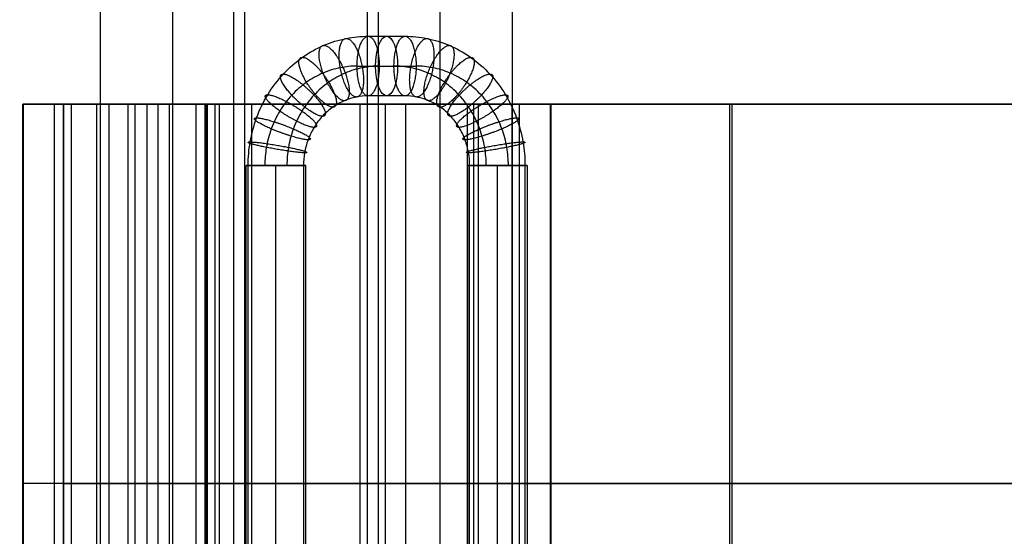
# Model space of a CAD drawing. Header units: millimetres. Extents: x -650 to 650, y -314 to 316.
# Tile 4 of 20: x -586 to -535, y 2 to 28. Entities that reach past the tile are written whole.
import ezdxf

# ---------------------------------------------------------------- set-up
doc = ezdxf.new("R2010")
doc.units = ezdxf.units.MM
doc.layers.add('Default', color=7, linetype='Continuous', true_color=0x000000)

msp = doc.modelspace()

# ---------------------------------------------------------------- linework, layer by layer
at = {"layer": 'Default'}
for p, q in [((-564.077, 283.449, 124.49), (-564.077, -274.551, 124.49)), ((-577.832, 274.449, 127.095), (-577.832, -265.551, 127.095)), ((-574.676, -274.551, 106.142), (-574.676, 274.449, 106.142)), ((-567.233, -274.551, 145.443), (-567.233, 274.449, 145.443)), ((-568.333, 25.915, 149.086), (-566.435, 25.915, 148.327)), ((-567.195, 25.915, 151.933), (-565.296, 25.915, 151.174)), ((-585.521, -15.051, 107.817), (-585.521, 23.949, 107.817)), ((-583.439, 23.949, 108.216), (-583.439, -15.051, 108.216)), ((-581.738, 23.949, 128.599), (-581.738, -15.051, 128.599)), ((-579.543, 23.949, 129.48), (-581.576, 23.949, 129.48)), ((-580.108, -15.051, 120.452), (-580.108, 23.949, 120.452)), ((-579.761, 23.949, 128.289), (-579.761, -15.051, 128.289)), ((-577.381, 23.949, 129.48), (-579.417, 23.949, 129.48)), ((-578.584, 23.949, 133.878), (-578.584, -15.051, 133.878)), ((-576.619, 23.949, 133.506), (-576.619, -15.051, 133.506)), ((-576.032, -15.051, 104.363), (-576.032, 23.949, 104.363)), ((-575.415, -15.051, 106.282), (-575.415, 23.949, 106.282)), ((-574.112, -15.051, 148.746), (-574.112, 23.949, 148.746)), ((-567.798, -15.051, 102.839), (-567.798, 23.949, 102.839)), ((-567.234, -15.051, 145.443), (-567.234, 23.949, 145.443)), ((-566.862, -15.051, 147.409), (-566.862, 23.949, 147.409)), ((-564.077, 23.949, 124.49), (-564.077, -15.051, 124.49)), ((-561.096, 23.949, 129.48), (-563.132, 23.949, 129.48)), ((-562.652, -15.051, 151.475), (-562.652, 23.949, 151.475)), ((-562.335, -15.051, 149.49), (-562.335, 23.949, 149.49)), ((-562.112, 23.949, 124.118), (-562.112, -15.051, 124.118)), ((-558.355, -15.051, 144.141), (-558.355, 23.949, 144.141)), ((-574.043, -11.907, 152.408), (-574.043, 20.804, 152.408)), ((-572.51, -11.907, 150.874), (-572.51, 20.804, 150.874)), ((-572.51, -11.907, 153.941), (-572.51, 20.804, 153.941)), ((-570.976, -11.907, 152.408), (-570.976, 20.804, 152.408)), ((-562.653, 20.804, 147.853), (-562.653, -11.907, 147.853)), ((-561.12, 20.804, 146.319), (-561.12, -11.907, 146.319)), ((-561.12, 20.804, 149.386), (-561.12, -11.907, 149.386)), ((-559.587, 20.804, 147.853), (-559.587, -11.907, 147.853)), ((-577.988, 4.449, 149.019), (-585.488, 4.449, 108.178)), ((-568.171, 4.449, 102.874), (-583.893, 4.449, 105.852)), ((-583.431, 4.449, 108.306), (-576.092, 4.449, 148.273)), ((-583.032, 4.449, 107.724), (-567.798, 4.449, 104.839)), ((-574.111, 4.449, 146.746), (-581.554, 4.449, 107.444)), ((-567.798, 4.449, 104.839), (-581.554, 4.449, 107.444)), ((-579.126, 4.449, 120.266), (-581.091, 4.449, 120.638)), ((-576.078, 4.449, 147.118), (-581.091, 4.449, 120.638)), ((-579.126, 4.449, 120.266), (-574.112, 4.449, 146.746)), ((-576.143, 4.449, 150.654), (-549.161, 4.449, 152.295)), ((-549.04, 4.449, 150.299), (-575.631, 4.449, 148.681)), ((-560.355, 4.449, 144.141), (-574.112, 4.449, 146.746)), ((-574.111, 4.449, 146.746), (-560.355, 4.449, 144.141)), ((-573.74, 4.449, 148.711), (-559.983, 4.449, 146.106)), ((-560.355, 4.449, 144.141), (-567.798, 4.449, 104.839)), ((-567.798, 4.449, 104.839), (-560.355, 4.449, 144.141)), ((-565.833, 4.449, 104.467), (-558.39, 4.449, 143.769))]:
    msp.add_line(p, q, dxfattribs=at)
at = {"layer": 'Default', "extrusion": (0.928503, 0, -0.371326)}
for start, end in [(180, 360), (0, 180)]:
    msp.add_arc((25.915, -71.077, -582.036), 1.533, start, end, dxfattribs=at)
at = {"layer": 'Default', "extrusion": (0, 1, 0)}
for centre, radius, start, end in [((583.521, 107.817, 4.449), 2, 280.724, 10.4049), ((576.021, 148.658, 4.449), 2, 10.4049, 86.5188), ((574.112, 146.746, 4.449), 2, 10.7205, 100.724), ((572.51, 152.408, 4.449), 1.533, 201.7974, 21.7974), ((572.51, 152.408, 4.449), 1.533, 21.7974, 201.7974), ((567.798, 104.839, 4.449), 2, 190.724, 280.724), ((560.355, 144.141, 4.449), 2, 100.724, 190.724)]:
    msp.add_arc(centre, radius, start, end, dxfattribs=at)
at = {"layer": 'Default', "extrusion": (0, -1, 0)}
for centre, radius, start, end in [((-582.939, 108.216, -4.449), 0.5, 169.5951, 259.276), ((-575.6, 148.182, -4.449), 0.5, 93.4812, 169.5951), ((-561.12, 147.853, -4.449), 1.533, 158.2026, 338.2026), ((-561.12, 147.853, -4.449), 1.533, 338.2026, 158.2026)]:
    msp.add_arc(centre, radius, start, end, dxfattribs=at)
at = {"layer": 'Default'}
for points, degree in [([(-567.798, -274.551, 104.839), (-567.798, 4.449, 104.839), (-567.798, 283.449, 104.839)], 2), ([(-560.355, 283.449, 144.141), (-560.355, 4.449, 144.141), (-560.355, -274.551, 144.141)], 2), ([(-581.554, 274.449, 107.444), (-581.554, 4.449, 107.444), (-581.554, -265.551, 107.444)], 2), ([(-574.111, -265.551, 146.746), (-574.111, 4.449, 146.746), (-574.111, 274.449, 146.746)], 2), ([(-567.764, 27.449, 150.51), (-567.131, 27.449, 150.257), (-566.499, 27.449, 150.004), (-565.866, 27.449, 149.751)], 3), ([(-565.866, 24.382, 149.751), (-566.499, 24.382, 150.004), (-567.131, 24.382, 150.257), (-567.764, 24.382, 150.51)], 3), ([(-585.488, -15.051, 108.178), (-585.488, 4.449, 108.178), (-585.488, 23.949, 108.178)], 2), ([(-577.988, 23.949, 149.019), (-578.822, 23.949, 144.481), (-579.655, 23.949, 139.943), (-580.488, 23.949, 135.405), (-581.321, 23.949, 130.867), (-582.155, 23.949, 126.33), (-582.988, 23.949, 121.792), (-583.821, 23.949, 117.254), (-584.654, 23.949, 112.716), (-585.488, 23.949, 108.178)], 9), ([(-583.893, -15.051, 105.852), (-583.893, 4.449, 105.852), (-583.893, 23.949, 105.852)], 2), ([(-583.893, 23.949, 105.852), (-582.146, 23.949, 105.521), (-580.399, 23.949, 105.19), (-578.652, 23.949, 104.859), (-576.905, 23.949, 104.528), (-575.158, 23.949, 104.198), (-573.411, 23.949, 103.867), (-571.664, 23.949, 103.536), (-569.918, 23.949, 103.205), (-568.171, 23.949, 102.874)], 9), ([(-583.431, -15.051, 108.306), (-583.431, 4.449, 108.306), (-583.431, 23.949, 108.306)], 2), ([(-583.431, 23.949, 108.306), (-582.615, 23.949, 112.747), (-581.8, 23.949, 117.187), (-580.985, 23.949, 121.628), (-580.169, 23.949, 126.069), (-579.354, 23.949, 130.51), (-578.538, 23.949, 134.95), (-577.723, 23.949, 139.391), (-576.907, 23.949, 143.832), (-576.092, 23.949, 148.273)], 9), ([(-583.032, 23.949, 107.724), (-583.032, 4.449, 107.724), (-583.032, -15.051, 107.724)], 2), ([(-567.798, 23.949, 104.839), (-569.491, 23.949, 105.16), (-571.184, 23.949, 105.48), (-572.876, 23.949, 105.801), (-574.569, 23.949, 106.122), (-576.262, 23.949, 106.442), (-577.954, 23.949, 106.763), (-579.647, 23.949, 107.083), (-581.339, 23.949, 107.404), (-583.032, 23.949, 107.724)], 9), ([(-581.091, -15.051, 120.638), (-581.091, 4.449, 120.638), (-581.091, 23.949, 120.638)], 2), ([(-581.091, 23.949, 120.638), (-580.873, 23.949, 120.596), (-580.654, 23.949, 120.555), (-580.436, 23.949, 120.514), (-580.217, 23.949, 120.472), (-579.999, 23.949, 120.431), (-579.781, 23.949, 120.39), (-579.562, 23.949, 120.348), (-579.344, 23.949, 120.307), (-579.126, 23.949, 120.266)], 9), ([(-576.078, 23.949, 147.118), (-576.635, 23.949, 144.176), (-577.192, 23.949, 141.234), (-577.749, 23.949, 138.291), (-578.306, 23.949, 135.349), (-578.863, 23.949, 132.407), (-579.42, 23.949, 129.465), (-579.977, 23.949, 126.522), (-580.534, 23.949, 123.58), (-581.091, 23.949, 120.638)], 9), ([(-579.126, -15.051, 120.266), (-579.126, 4.449, 120.266), (-579.126, 23.949, 120.266)], 2), ([(-579.126, 23.949, 120.266), (-578.569, 23.949, 123.208), (-578.012, 23.949, 126.15), (-577.455, 23.949, 129.092), (-576.898, 23.949, 132.035), (-576.341, 23.949, 134.977), (-575.784, 23.949, 137.919), (-575.227, 23.949, 140.862), (-574.669, 23.949, 143.804), (-574.112, 23.949, 146.746)], 9), ([(-577.988, -15.051, 149.019), (-577.988, 4.449, 149.019), (-577.988, 23.949, 149.019)], 2), ([(-576.143, -15.051, 150.654), (-576.143, 4.449, 150.654), (-576.143, 23.949, 150.654)], 2), ([(-549.161, 23.949, 152.295), (-552.159, 23.949, 152.113), (-555.157, 23.949, 151.931), (-558.155, 23.949, 151.748), (-561.153, 23.949, 151.566), (-564.151, 23.949, 151.383), (-567.149, 23.949, 151.201), (-570.147, 23.949, 151.019), (-573.145, 23.949, 150.836), (-576.143, 23.949, 150.654)], 9), ([(-576.092, 23.949, 148.273), (-576.092, 4.449, 148.273), (-576.092, -15.051, 148.273)], 2), ([(-576.078, -15.051, 147.118), (-576.078, 4.449, 147.118), (-576.078, 23.949, 147.118)], 2), ([(-575.631, -15.051, 148.681), (-575.631, 4.449, 148.681), (-575.631, 23.949, 148.681)], 2), ([(-575.631, 23.949, 148.681), (-572.676, 23.949, 148.861), (-569.722, 23.949, 149.041), (-566.767, 23.949, 149.221), (-563.812, 23.949, 149.4), (-560.858, 23.949, 149.58), (-557.903, 23.949, 149.76), (-554.949, 23.949, 149.94), (-551.994, 23.949, 150.119), (-549.04, 23.949, 150.299)], 9), ([(-574.112, -15.051, 146.746), (-574.112, 4.449, 146.746), (-574.112, 23.949, 146.746)], 2), ([(-574.112, 23.949, 146.746), (-572.584, 23.949, 146.457), (-571.055, 23.949, 146.167), (-569.527, 23.949, 145.878), (-567.998, 23.949, 145.588), (-566.47, 23.949, 145.299), (-564.941, 23.949, 145.009), (-563.412, 23.949, 144.72), (-561.884, 23.949, 144.43), (-560.355, 23.949, 144.141)], 9), ([(-573.74, -15.051, 148.711), (-573.74, 4.449, 148.711), (-573.74, 23.949, 148.711)], 2), ([(-559.983, 23.949, 146.106), (-561.512, 23.949, 146.395), (-563.04, 23.949, 146.685), (-564.569, 23.949, 146.974), (-566.097, 23.949, 147.264), (-567.626, 23.949, 147.553), (-569.155, 23.949, 147.843), (-570.683, 23.949, 148.132), (-572.212, 23.949, 148.422), (-573.74, 23.949, 148.711)], 9), ([(-568.171, -15.051, 102.874), (-568.171, 4.449, 102.874), (-568.171, 23.949, 102.874)], 2), ([(-567.798, -15.051, 104.839), (-567.798, 4.449, 104.839), (-567.798, 23.949, 104.839)], 2), ([(-560.355, 23.949, 144.141), (-561.182, 23.949, 139.774), (-562.009, 23.949, 135.407), (-562.836, 23.949, 131.04), (-563.663, 23.949, 126.673), (-564.49, 23.949, 122.307), (-565.317, 23.949, 117.94), (-566.144, 23.949, 113.573), (-566.971, 23.949, 109.206), (-567.798, 23.949, 104.839)], 9), ([(-565.833, -15.051, 104.467), (-565.833, 4.449, 104.467), (-565.833, 23.949, 104.467)], 2), ([(-565.833, 23.949, 104.467), (-565.006, 23.949, 108.834), (-564.179, 23.949, 113.201), (-563.352, 23.949, 117.568), (-562.525, 23.949, 121.934), (-561.698, 23.949, 126.301), (-560.871, 23.949, 130.668), (-560.044, 23.949, 135.035), (-559.217, 23.949, 139.402), (-558.39, 23.949, 143.769)], 9), ([(-560.355, -15.051, 144.141), (-560.355, 4.449, 144.141), (-560.355, 23.949, 144.141)], 2), ([(-559.983, -15.051, 146.106), (-559.983, 4.449, 146.106), (-559.983, 23.949, 146.106)], 2), ([(-558.39, -15.051, 143.769), (-558.39, 4.449, 143.769), (-558.39, 23.949, 143.769)], 2), ([(-549.161, -15.051, 152.295), (-549.161, 4.449, 152.295), (-549.161, 23.949, 152.295)], 2), ([(-351.459, 23.949, 150.77), (-369.116, 23.949, 150.77), (-386.772, 23.949, 150.77), (-404.429, 23.949, 150.77), (-422.086, 23.949, 150.77), (-478.908, 23.949, 156.569), (-496.472, 23.949, 155.501), (-514.035, 23.949, 154.432), (-531.598, 23.949, 153.364), (-549.161, 23.949, 152.295)], 9), ([(-549.04, -15.051, 150.299), (-549.04, 4.449, 150.299), (-549.04, 23.949, 150.299)], 2), ([(-549.04, 23.949, 150.299), (-531.487, 23.949, 151.367), (-513.935, 23.949, 152.435), (-496.382, 23.949, 153.502), (-478.83, 23.949, 154.57), (-422.042, 23.949, 148.77), (-404.397, 23.949, 148.77), (-386.751, 23.949, 148.77), (-369.105, 23.949, 148.77), (-351.459, 23.949, 148.77)], 9), ([(-573.933, -11.907, 152.977), (-573.933, -1.003, 152.977), (-573.933, 9.9, 152.977), (-573.933, 20.804, 152.977)], 3), ([(-571.086, 20.804, 151.838), (-571.086, 9.9, 151.838), (-571.086, -1.003, 151.838), (-571.086, -11.907, 151.838)], 3), ([(-562.544, -11.907, 148.422), (-562.544, -1.003, 148.422), (-562.544, 9.9, 148.422), (-562.544, 20.804, 148.422)], 3), ([(-559.696, 20.804, 147.283), (-559.696, 9.9, 147.283), (-559.696, -1.003, 147.283), (-559.696, -11.907, 147.283)], 3), ([(-549.161, 4.449, 152.295), (-531.598, 4.449, 153.364), (-514.035, 4.449, 154.432), (-496.472, 4.449, 155.501), (-478.908, 4.449, 156.569), (-422.086, 4.449, 150.77), (-404.429, 4.449, 150.77), (-386.772, 4.449, 150.77), (-369.116, 4.449, 150.77), (-351.459, 4.449, 150.77)], 9), ([(-351.459, 4.449, 148.77), (-369.105, 4.449, 148.77), (-386.751, 4.449, 148.77), (-404.397, 4.449, 148.77), (-422.042, 4.449, 148.77), (-478.83, 4.449, 154.57), (-496.382, 4.449, 153.502), (-513.935, 4.449, 152.435), (-531.487, 4.449, 151.367), (-549.04, 4.449, 150.299)], 9)]:
    msp.add_open_spline(points, degree=degree, dxfattribs=at)
for points, knots in [([(-573.933, 20.804, 152.977), (-573.933, 21.209, 152.977), (-573.862, 22.044, 152.949), (-573.532, 23.283, 152.816), (-572.959, 24.473, 152.587), (-572.158, 25.536, 152.267), (-571.171, 26.399, 151.872), (-570.065, 27.016, 151.43), (-568.916, 27.372, 150.97), (-568.14, 27.449, 150.66), (-567.764, 27.449, 150.51)], [-7.853969, -7.853969, -7.853969, -7.853969, -6.939058, -5.969177, -4.958839, -3.926985, -2.89513, -1.884792, -0.914911, 0, 0, 0, 0]), ([(-565.866, 27.449, 149.751), (-565.489, 27.449, 149.6), (-565.113, 27.411, 149.45), (-564.743, 27.338, 149.302), (-564.351, 27.259, 149.145), (-563.966, 27.14, 148.991), (-563.595, 26.982, 148.842), (-563.208, 26.817, 148.688), (-562.838, 26.61, 148.54), (-562.49, 26.365, 148.4), (-562.135, 26.115, 148.258), (-561.803, 25.826, 148.126), (-561.503, 25.502, 148.006), (-561.203, 25.179, 147.886), (-560.934, 24.823, 147.778), (-560.702, 24.44, 147.685), (-560.475, 24.065, 147.595), (-560.282, 23.666, 147.518), (-560.13, 23.25, 147.457), (-559.983, 22.85, 147.398), (-559.872, 22.436, 147.354), (-559.799, 22.013, 147.325), (-559.731, 21.615, 147.297), (-559.696, 21.209, 147.283), (-559.696, 20.804, 147.283)], [-7.853969, -7.853969, -7.853969, -7.853969, -6.939255, -6.939255, -6.939255, -5.969418, -5.969418, -5.969418, -4.958996, -4.958996, -4.958996, -3.926978, -3.926978, -3.926978, -2.894967, -2.894967, -2.894967, -1.884541, -1.884541, -1.884541, -0.914717, -0.914717, -0.914717, 0, 0, 0, 0]), ([(-568.333, 25.915, 149.086), (-568.623, 25.915, 149.202), (-569.219, 25.856, 149.44), (-570.104, 25.582, 149.794), (-570.954, 25.108, 150.134), (-571.713, 24.444, 150.438), (-572.329, 23.627, 150.684), (-572.77, 22.711, 150.86), (-573.024, 21.758, 150.962), (-573.079, 21.116, 150.984), (-573.079, 20.804, 150.984)], [0, 0, 0, 0, 0.914911, 1.884792, 2.89513, 3.926985, 4.958839, 5.969177, 6.939058, 7.853969, 7.853969, 7.853969, 7.853969]), ([(-567.195, 25.915, 151.933), (-567.484, 25.915, 152.049), (-568.08, 25.856, 152.288), (-568.965, 25.582, 152.641), (-569.815, 25.108, 152.981), (-570.574, 24.444, 153.285), (-571.191, 23.627, 153.532), (-571.631, 22.711, 153.708), (-571.886, 21.758, 153.809), (-571.94, 21.116, 153.831), (-571.94, 20.804, 153.831)], [0, 0, 0, 0, 0.914911, 1.884792, 2.89513, 3.926985, 4.958839, 5.969177, 6.939058, 7.853969, 7.853969, 7.853969, 7.853969]), ([(-561.689, 20.804, 146.429), (-561.689, 21.116, 146.429), (-561.744, 21.758, 146.451), (-561.998, 22.711, 146.553), (-562.439, 23.627, 146.729), (-563.056, 24.444, 146.975), (-563.814, 25.108, 147.279), (-564.665, 25.582, 147.619), (-565.549, 25.856, 147.973), (-566.146, 25.915, 148.211), (-566.435, 25.915, 148.327)], [0, 0, 0, 0, 0.914911, 1.884792, 2.89513, 3.926985, 4.958839, 5.969177, 6.939058, 7.853969, 7.853969, 7.853969, 7.853969]), ([(-560.551, 20.804, 149.276), (-560.551, 21.116, 149.276), (-560.605, 21.758, 149.298), (-560.86, 22.711, 149.4), (-561.3, 23.627, 149.576), (-561.917, 24.444, 149.823), (-562.676, 25.108, 150.126), (-563.526, 25.582, 150.466), (-564.411, 25.856, 150.82), (-565.007, 25.915, 151.059), (-565.296, 25.915, 151.174)], [0, 0, 0, 0, 0.914911, 1.884792, 2.89513, 3.926985, 4.958839, 5.969177, 6.939058, 7.853969, 7.853969, 7.853969, 7.853969]), ([(-567.764, 24.382, 150.51), (-567.967, 24.382, 150.591), (-568.384, 24.341, 150.758), (-569.003, 24.149, 151.005), (-569.599, 23.817, 151.243), (-570.13, 23.352, 151.456), (-570.561, 22.78, 151.628), (-570.87, 22.139, 151.752), (-571.048, 21.472, 151.823), (-571.086, 21.022, 151.838), (-571.086, 20.804, 151.838)], [0, 0, 0, 0, 0.914911, 1.884792, 2.89513, 3.926985, 4.958839, 5.969177, 6.939058, 7.853969, 7.853969, 7.853969, 7.853969]), ([(-562.544, 20.804, 148.422), (-562.544, 21.022, 148.422), (-562.562, 21.241, 148.429), (-562.599, 21.455, 148.444), (-562.638, 21.683, 148.46), (-562.698, 21.906, 148.484), (-562.777, 22.121, 148.515), (-562.859, 22.345, 148.548), (-562.963, 22.56, 148.59), (-563.085, 22.762, 148.639), (-563.21, 22.968, 148.689), (-563.355, 23.16, 148.747), (-563.517, 23.334, 148.811), (-563.678, 23.508, 148.876), (-563.857, 23.664, 148.947), (-564.048, 23.799, 149.024), (-564.235, 23.931, 149.098), (-564.435, 24.042, 149.178), (-564.643, 24.131, 149.262), (-564.843, 24.216, 149.341), (-565.05, 24.28, 149.424), (-565.261, 24.322, 149.509), (-565.461, 24.362, 149.589), (-565.663, 24.382, 149.67), (-565.866, 24.382, 149.751)], [0, 0, 0, 0, 0.914717, 0.914717, 0.914717, 1.884541, 1.884541, 1.884541, 2.894967, 2.894967, 2.894967, 3.926978, 3.926978, 3.926978, 4.958996, 4.958996, 4.958996, 5.969418, 5.969418, 5.969418, 6.939255, 6.939255, 6.939255, 7.853969, 7.853969, 7.853969, 7.853969])]:
    msp.add_open_spline(points, degree=3, knots=knots, dxfattribs=at)
for points, weights, knots in [([(-567.764, 24.382, 150.51), (-568.333, 24.382, 149.086), (-568.333, 25.915, 149.086), (-568.333, 27.449, 149.086), (-567.764, 27.449, 150.51)], [1, 0.707106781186, 1, 0.707106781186, 1], [0, 0, 0, 3.066667, 3.066667, 6.133333, 6.133333, 6.133333]), ([(-567.764, 27.449, 150.51), (-567.195, 27.449, 151.933), (-567.195, 25.915, 151.933), (-567.195, 24.382, 151.933), (-567.764, 24.382, 150.51)], [1, 0.707106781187, 1, 0.707106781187, 1], [0, 0, 0, 3.066667, 3.066667, 6.133333, 6.133333, 6.133333]), ([(-565.866, 24.382, 149.751), (-566.435, 24.382, 148.327), (-566.435, 25.915, 148.327), (-566.435, 27.449, 148.327), (-565.866, 27.449, 149.751)], [1, 0.707106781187, 1, 0.707106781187, 1], [4.712389, 4.712389, 4.712389, 7.068583, 7.068583, 9.424778, 9.424778, 9.424778]), ([(-565.866, 27.449, 149.751), (-565.296, 27.449, 151.174), (-565.296, 25.915, 151.174), (-565.296, 24.382, 151.174), (-565.866, 24.382, 149.751)], [1, 0.707106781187, 1, 0.707106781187, 1], [0, 0, 0, 2.356194, 2.356194, 4.712389, 4.712389, 4.712389]), ([(-568.987, 24.131, 150.999), (-569.556, 24.131, 149.575), (-570.08, 25.556, 149.785), (-570.604, 26.982, 149.994), (-570.035, 26.982, 151.418)], [1, 0.707106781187, 1, 0.707106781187, 1], [4.712389, 4.712389, 4.712389, 7.068583, 7.068583, 9.424778, 9.424778, 9.424778]), ([(-570.035, 26.982, 151.418), (-569.466, 26.982, 152.842), (-568.942, 25.556, 152.632), (-568.417, 24.131, 152.422), (-568.987, 24.131, 150.999)], [1, 0.707106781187, 1, 0.707106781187, 1], [0, 0, 0, 2.356194, 2.356194, 4.712389, 4.712389, 4.712389]), ([(-568.369, 24.322, 150.751), (-568.938, 24.322, 149.328), (-569.197, 25.83, 149.431), (-569.456, 27.338, 149.535), (-568.887, 27.338, 150.959)], [1, 0.707106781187, 1, 0.707106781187, 1], [4.712389, 4.712389, 4.712389, 7.068583, 7.068583, 9.424778, 9.424778, 9.424778]), ([(-568.887, 27.338, 150.959), (-568.317, 27.338, 152.382), (-568.058, 25.83, 152.279), (-567.799, 24.322, 152.175), (-568.369, 24.322, 150.751)], [1, 0.707106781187, 1, 0.707106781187, 1], [0, 0, 0, 2.356194, 2.356194, 4.712389, 4.712389, 4.712389]), ([(-565.261, 24.322, 149.509), (-565.831, 24.322, 148.085), (-565.572, 25.83, 147.982), (-565.313, 27.338, 147.878), (-564.743, 27.338, 149.302)], [1, 0.707106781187, 1, 0.707106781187, 1], [4.712389, 4.712389, 4.712389, 7.068583, 7.068583, 9.424778, 9.424778, 9.424778]), ([(-564.743, 27.338, 149.302), (-564.174, 27.338, 150.725), (-564.433, 25.83, 150.829), (-564.692, 24.322, 150.933), (-565.261, 24.322, 149.509)], [1, 0.707106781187, 1, 0.707106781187, 1], [0, 0, 0, 2.356194, 2.356194, 4.712389, 4.712389, 4.712389]), ([(-564.643, 24.131, 149.262), (-565.212, 24.131, 147.838), (-564.688, 25.556, 147.628), (-564.164, 26.982, 147.419), (-563.595, 26.982, 148.842)], [1, 0.707106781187, 1, 0.707106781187, 1], [4.712389, 4.712389, 4.712389, 7.068583, 7.068583, 9.424778, 9.424778, 9.424778]), ([(-563.595, 26.982, 148.842), (-563.025, 26.982, 150.266), (-563.55, 25.556, 150.476), (-564.074, 24.131, 150.685), (-564.643, 24.131, 149.262)], [1, 0.707106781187, 1, 0.707106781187, 1], [0, 0, 0, 2.356194, 2.356194, 4.712389, 4.712389, 4.712389]), ([(-569.582, 23.799, 151.237), (-570.151, 23.799, 149.813), (-570.93, 25.082, 150.125), (-571.709, 26.365, 150.436), (-571.14, 26.365, 151.86)], [1, 0.707106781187, 1, 0.707106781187, 1], [4.712389, 4.712389, 4.712389, 7.068583, 7.068583, 9.424778, 9.424778, 9.424778]), ([(-571.14, 26.365, 151.86), (-570.571, 26.365, 153.284), (-569.792, 25.082, 152.972), (-569.012, 23.799, 152.66), (-569.582, 23.799, 151.237)], [1, 0.707106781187, 1, 0.707106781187, 1], [0, 0, 0, 2.356194, 2.356194, 4.712389, 4.712389, 4.712389]), ([(-564.048, 23.799, 149.024), (-564.617, 23.799, 147.6), (-563.838, 25.082, 147.288), (-563.059, 26.365, 146.977), (-562.49, 26.365, 148.4)], [1, 0.707106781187, 1, 0.707106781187, 1], [4.712389, 4.712389, 4.712389, 7.068583, 7.068583, 9.424778, 9.424778, 9.424778]), ([(-562.49, 26.365, 148.4), (-561.92, 26.365, 149.824), (-562.7, 25.082, 150.136), (-563.479, 23.799, 150.447), (-564.048, 23.799, 149.024)], [1, 0.707106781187, 1, 0.707106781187, 1], [0, 0, 0, 2.356194, 2.356194, 4.712389, 4.712389, 4.712389]), ([(-570.113, 23.334, 151.449), (-570.682, 23.334, 150.025), (-571.689, 24.418, 150.428), (-572.696, 25.502, 150.831), (-572.126, 25.502, 152.254)], [1, 0.707106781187, 1, 0.707106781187, 1], [4.712389, 4.712389, 4.712389, 7.068583, 7.068583, 9.424778, 9.424778, 9.424778]), ([(-572.126, 25.502, 152.254), (-571.557, 25.502, 153.678), (-570.55, 24.418, 153.275), (-569.544, 23.334, 152.873), (-570.113, 23.334, 151.449)], [1, 0.707106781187, 1, 0.707106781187, 1], [0, 0, 0, 2.356194, 2.356194, 4.712389, 4.712389, 4.712389]), ([(-563.517, 23.334, 148.811), (-564.086, 23.334, 147.387), (-563.079, 24.418, 146.985), (-562.073, 25.502, 146.582), (-561.503, 25.502, 148.006)], [1, 0.707106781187, 1, 0.707106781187, 1], [4.712389, 4.712389, 4.712389, 7.068583, 7.068583, 9.424778, 9.424778, 9.424778]), ([(-561.503, 25.502, 148.006), (-560.934, 25.502, 149.43), (-561.941, 24.418, 149.832), (-562.947, 23.334, 150.235), (-563.517, 23.334, 148.811)], [1, 0.707106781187, 1, 0.707106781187, 1], [0, 0, 0, 2.356194, 2.356194, 4.712389, 4.712389, 4.712389]), ([(-570.545, 22.762, 151.622), (-571.114, 22.762, 150.198), (-572.306, 23.601, 150.675), (-573.497, 24.44, 151.151), (-572.928, 24.44, 152.575)], [1, 0.707106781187, 1, 0.707106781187, 1], [4.712389, 4.712389, 4.712389, 7.068583, 7.068583, 9.424778, 9.424778, 9.424778]), ([(-572.928, 24.44, 152.575), (-572.358, 24.44, 153.999), (-571.167, 23.601, 153.522), (-569.975, 22.762, 153.045), (-570.545, 22.762, 151.622)], [1, 0.707106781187, 1, 0.707106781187, 1], [0, 0, 0, 2.356194, 2.356194, 4.712389, 4.712389, 4.712389]), ([(-563.085, 22.762, 148.639), (-563.655, 22.762, 147.215), (-562.463, 23.601, 146.738), (-561.271, 24.44, 146.262), (-560.702, 24.44, 147.685)], [1, 0.707106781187, 1, 0.707106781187, 1], [4.712389, 4.712389, 4.712389, 7.068583, 7.068583, 9.424778, 9.424778, 9.424778]), ([(-560.702, 24.44, 147.685), (-560.133, 24.44, 149.109), (-561.324, 23.601, 149.586), (-562.516, 22.762, 150.062), (-563.085, 22.762, 148.639)], [1, 0.707106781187, 1, 0.707106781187, 1], [0, 0, 0, 2.356194, 2.356194, 4.712389, 4.712389, 4.712389]), ([(-573.74, 23.949, 148.711), (-574.554, 23.949, 148.865), (-575.239, 23.949, 148.399), (-575.923, 23.949, 147.932), (-576.078, 23.949, 147.118)], [1, 0.923873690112, 1, 0.923873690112, 1], [0, 0, 0, 1.656926, 1.656926, 3.313852, 3.313852, 3.313852]), ([(-568.171, 23.949, 102.874), (-567.357, 23.949, 102.72), (-566.672, 23.949, 103.187), (-565.988, 23.949, 103.653), (-565.833, 23.949, 104.467)], [1, 0.923879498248, 1, 0.923879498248, 1], [0, 0, 0, 1.656855, 1.656855, 3.313709, 3.313709, 3.313709]), ([(-570.853, 22.121, 151.745), (-571.422, 22.121, 150.321), (-572.746, 22.685, 150.851), (-574.07, 23.25, 151.38), (-573.5, 23.25, 152.804)], [1, 0.707106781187, 1, 0.707106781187, 1], [4.712389, 4.712389, 4.712389, 7.068583, 7.068583, 9.424778, 9.424778, 9.424778]), ([(-573.5, 23.25, 152.804), (-572.931, 23.25, 154.227), (-571.607, 22.685, 153.698), (-570.283, 22.121, 153.169), (-570.853, 22.121, 151.745)], [1, 0.707106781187, 1, 0.707106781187, 1], [0, 0, 0, 2.356194, 2.356194, 4.712389, 4.712389, 4.712389]), ([(-562.777, 22.121, 148.515), (-563.346, 22.121, 147.092), (-562.023, 22.685, 146.562), (-560.699, 23.25, 146.033), (-560.13, 23.25, 147.457)], [1, 0.707106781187, 1, 0.707106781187, 1], [4.712389, 4.712389, 4.712389, 7.068583, 7.068583, 9.424778, 9.424778, 9.424778]), ([(-560.13, 23.25, 147.457), (-559.56, 23.25, 148.88), (-560.884, 22.685, 149.41), (-562.208, 22.121, 149.939), (-562.777, 22.121, 148.515)], [1, 0.707106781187, 1, 0.707106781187, 1], [0, 0, 0, 2.356194, 2.356194, 4.712389, 4.712389, 4.712389]), ([(-571.031, 21.455, 151.816), (-571.6, 21.455, 150.392), (-573, 21.734, 150.952), (-574.4, 22.013, 151.512), (-573.83, 22.013, 152.936)], [1, 0.707106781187, 1, 0.707106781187, 1], [4.712389, 4.712389, 4.712389, 7.068583, 7.068583, 9.424778, 9.424778, 9.424778]), ([(-573.83, 22.013, 152.936), (-573.261, 22.013, 154.359), (-571.861, 21.734, 153.8), (-570.461, 21.455, 153.24), (-571.031, 21.455, 151.816)], [1, 0.707106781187, 1, 0.707106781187, 1], [0, 0, 0, 2.356194, 2.356194, 4.712389, 4.712389, 4.712389]), ([(-562.599, 21.455, 148.444), (-563.169, 21.455, 147.021), (-561.769, 21.734, 146.461), (-560.369, 22.013, 145.901), (-559.799, 22.013, 147.325)], [1, 0.707106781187, 1, 0.707106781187, 1], [4.712389, 4.712389, 4.712389, 7.068583, 7.068583, 9.424778, 9.424778, 9.424778]), ([(-559.799, 22.013, 147.325), (-559.23, 22.013, 148.748), (-560.63, 21.734, 149.308), (-562.03, 21.455, 149.868), (-562.599, 21.455, 148.444)], [1, 0.707106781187, 1, 0.707106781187, 1], [0, 0, 0, 2.356194, 2.356194, 4.712389, 4.712389, 4.712389]), ([(-571.086, 20.804, 151.838), (-571.655, 20.804, 150.415), (-573.079, 20.804, 150.984), (-574.503, 20.804, 151.553), (-573.933, 20.804, 152.977)], [1, 0.707106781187, 1, 0.707106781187, 1], [4.712389, 4.712389, 4.712389, 7.068583, 7.068583, 9.424778, 9.424778, 9.424778]), ([(-573.933, 20.804, 152.977), (-573.364, 20.804, 154.401), (-571.94, 20.804, 153.831), (-570.517, 20.804, 153.262), (-571.086, 20.804, 151.838)], [1, 0.707106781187, 1, 0.707106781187, 1], [0, 0, 0, 2.356194, 2.356194, 4.712389, 4.712389, 4.712389]), ([(-562.544, 20.804, 148.422), (-563.113, 20.804, 146.998), (-561.689, 20.804, 146.429), (-560.266, 20.804, 145.86), (-559.696, 20.804, 147.283)], [1, 0.707106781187, 1, 0.707106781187, 1], [0, 0, 0, 3.066667, 3.066667, 6.133333, 6.133333, 6.133333]), ([(-559.696, 20.804, 147.283), (-559.127, 20.804, 148.707), (-560.551, 20.804, 149.276), (-561.974, 20.804, 149.846), (-562.544, 20.804, 148.422)], [1, 0.707106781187, 1, 0.707106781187, 1], [0, 0, 0, 3.066667, 3.066667, 6.133333, 6.133333, 6.133333])]:
    msp.add_rational_spline(points, weights, degree=2, knots=knots, dxfattribs=at)
for points, weights in [([(-585.488, 23.949, 108.178), (-585.847, 23.949, 106.222), (-583.893, 23.949, 105.852)], [1, 0.709073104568, 1]), ([(-583.431, 23.949, 108.306), (-583.521, 23.949, 107.817), (-583.032, 23.949, 107.724)], [1, 0.709073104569, 1]), ([(-576.143, 23.949, 150.654), (-577.706, 23.949, 150.559), (-577.988, 23.949, 149.019)], [1, 0.787398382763, 1]), ([(-575.631, 23.949, 148.681), (-576.021, 23.949, 148.658), (-576.092, 23.949, 148.273)], [1, 0.787398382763, 1]), ([(-558.39, 23.949, 143.769), (-558.018, 23.949, 145.734), (-559.983, 23.949, 146.106)], [1, 0.707106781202, 1])]:
    msp.add_rational_spline(points, weights, degree=2, dxfattribs=at)

doc.saveas('drawing.dxf')
